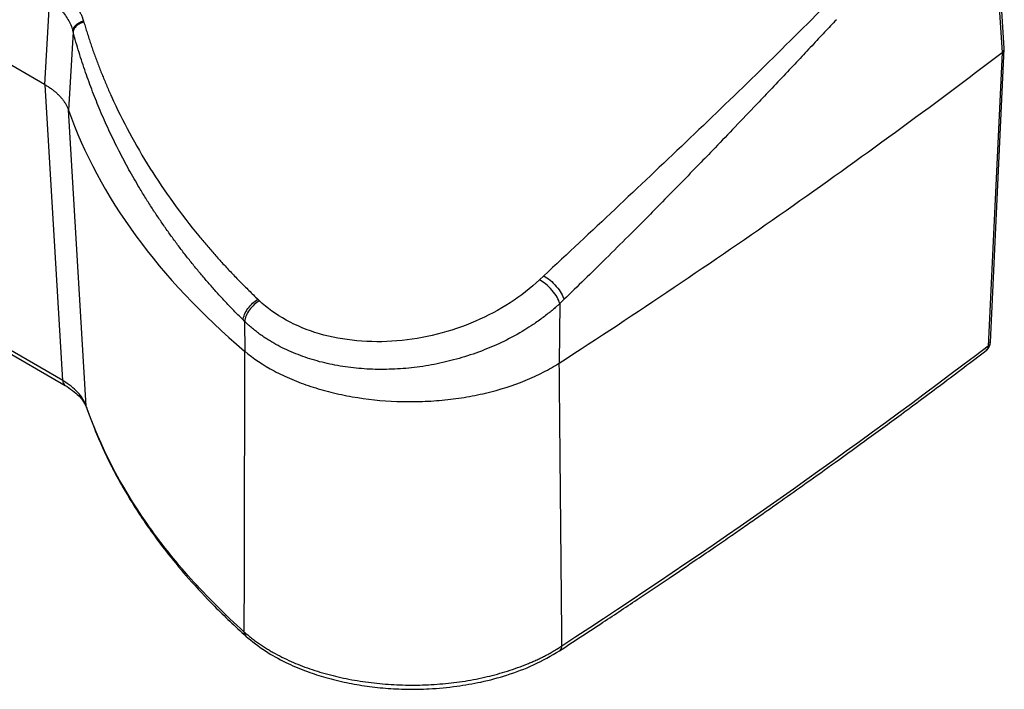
# Paper-space layout 'Web Drawing(2)' of a CAD drawing. Header units: millimetres. Extents: x 71 to 1085, y 76 to 849.
# Tile 62 of 63: x 971 to 1085, y 586 to 664. Entities that reach past the tile are written whole.
import ezdxf

# ---------------------------------------------------------------- set-up
doc = ezdxf.new("R2010")
doc.units = ezdxf.units.MM

psp = doc.layouts.new('Web Drawing(2)')

# ---------------------------------------------------------------- linework, layer by layer
for p, q in [((973.53, 656.42), (856.86, 723.77)), ((1083.41, 684.22), (1084.97, 660.13)), ((974.13, 666.81), (973.53, 656.42)), ((976.85, 662.54), (976.32, 653.42)), ((1084.97, 660.13), (1083.36, 626)), ((973.58, 656.39), (973.53, 656.42)), ((975.65, 621.97), (973.58, 656.39)), ((978.39, 619.02), (976.31, 653.46)), ((975.65, 621.97), (932.91, 646.65)), ((933.16, 646.11), (975.93, 621.42)), ((1031.63, 634.15), (1031.14, 633.69)), ((998.36, 631.44), (998.53, 631.27)), ((1033.49, 630.93), (1033.44, 624.02)), ((996.81, 628.86), (996.82, 625.41)), ((978.47, 618.73), (978.39, 619.02))]:
    psp.add_line(p, q)
at = {"flags": 128}
for points in [[(1085.24, 660.62), (1084.47, 672.48), (1083.68, 684.71)], [(1083.63, 626.46), (1084.41, 643.09), (1085.24, 660.57)]]:
    psp.add_lwpolyline(points, dxfattribs=at)
for centre, radius, start, end in [((976.3, 621.94), 0.642, 177.5367, 234.5685), ((997.46, 592.78), 0.724, 180.7249, 226.7821), ((1033.09, 591.1), 0.662, 306.445, 1.5204)]:
    psp.add_arc(centre, radius, start, end)
for points, knots in [([(976.35, 666.52), (976.4, 666.47), (976.5, 666.38), (976.64, 666.22), (976.78, 666.07), (976.91, 665.91), (977.04, 665.75), (977.16, 665.59), (977.28, 665.42), (977.43, 665.19), (977.6, 664.91), (977.78, 664.55), (977.93, 664.19), (978.02, 663.94), (978.06, 663.82)], [0, 0, 0, 0, 0.0624284, 0.1247668, 0.1870497, 0.2493118, 0.3115879, 0.3739126, 0.4363205, 0.498846, 0.6241229, 0.7492223, 0.8744221, 1, 1, 1, 1]), ([(975.36, 665.15), (975.71, 664.79), (976.01, 664.4), (976.5, 663.57), (976.69, 663.13), (976.82, 662.67)], [0, 0, 0, 0, 0.5, 0.5, 1, 1, 1, 1]), ([(1064.31, 665.47), (1059.03, 660.17), (1053.63, 654.92), (1042.7, 644.5), (1037.17, 639.32), (1031.63, 634.15)], [0, 0, 0, 0, 0.5, 0.5, 1, 1, 1, 1]), ([(976.82, 662.67), (976.83, 662.79), (976.87, 662.9), (977, 663.14), (977.09, 663.26), (977.33, 663.47), (977.47, 663.57), (977.76, 663.72), (977.91, 663.78), (978.06, 663.82)], [0, 0, 0, 0, 0.25, 0.25, 0.5, 0.5, 0.75, 0.75, 1, 1, 1, 1]), ([(978.11, 663.67), (977.96, 663.63), (977.8, 663.58), (977.51, 663.43), (977.37, 663.33), (977.13, 663.12), (977.04, 663), (976.9, 662.77), (976.87, 662.65), (976.85, 662.54)], [0, 0, 0, 0, 0.25, 0.25, 0.5, 0.5, 0.75, 0.75, 1, 1, 1, 1]), ([(978.11, 663.67), (978.17, 663.46), (978.29, 663.04), (978.49, 662.41), (978.69, 661.78), (978.9, 661.16), (979.11, 660.53), (979.33, 659.91), (979.56, 659.29), (979.79, 658.68), (980.03, 658.06), (980.28, 657.44), (980.53, 656.83), (980.79, 656.22), (981.05, 655.61), (981.87, 653.78), (983.36, 650.77), (985.75, 646.66), (988.45, 642.66), (990.73, 639.7), (992.4, 637.71), (993.34, 636.63), (994.29, 635.57), (995.28, 634.52), (996.28, 633.48), (997.31, 632.45), (998.01, 631.77), (998.36, 631.44)], [0, 0, 0, 0, 0.0176853, 0.0353687, 0.053051, 0.0707332, 0.0884162, 0.1061009, 0.1237883, 0.1414792, 0.1591747, 0.1768755, 0.1945826, 0.212297, 0.2300195, 0.2477511, 0.3722918, 0.4970003, 0.6222698, 0.7477133, 0.7837252, 0.8197345, 0.8557485, 0.8917747, 0.9278204, 0.9638931, 1, 1, 1, 1]), ([(1065.69, 663.95), (1065.23, 663.47), (1064.29, 662.46), (1062.82, 660.89), (1061.23, 659.2), (1059.53, 657.39), (1057.8, 655.57), (1055.82, 653.48), (1053.66, 651.23), (1051.47, 648.94), (1048.66, 646.05), (1045.41, 642.72), (1041.86, 639.15), (1038.91, 636.22), (1036.41, 633.76), (1034.78, 632.17), (1033.98, 631.4)], [0, 0, 0, 0, 0.044132, 0.091829, 0.143092, 0.197921, 0.256317, 0.309431, 0.388055, 0.462525, 0.51859, 0.653764, 0.769267, 0.850078, 0.926989, 1, 1, 1, 1]), ([(996.64, 629.03), (996.48, 629.19), (996.16, 629.51), (995.68, 629.99), (995.21, 630.48), (994.74, 630.97), (994.28, 631.47), (993.82, 631.97), (993.36, 632.48), (992.91, 632.99), (992.46, 633.5), (992.02, 634.02), (991.57, 634.55), (991.14, 635.07), (990.7, 635.61), (990.28, 636.14), (989.85, 636.68), (989.43, 637.23), (989.02, 637.78), (988.61, 638.33), (988.2, 638.88), (987.8, 639.45), (987.4, 640.01), (987.01, 640.58), (986.62, 641.15), (986.24, 641.73), (985.86, 642.31), (985.49, 642.9), (985.12, 643.49), (984.76, 644.08), (984.11, 645.17), (983.19, 646.77), (982.06, 648.92), (980.99, 651.12), (980.17, 652.98), (979.55, 654.47), (979.12, 655.58), (978.7, 656.7), (978.29, 657.83), (977.91, 658.99), (977.54, 660.16), (977.18, 661.34), (976.96, 662.14), (976.85, 662.54)], [0, 0, 0, 0, 0.016444, 0.032934, 0.049471, 0.066053, 0.082682, 0.099357, 0.116078, 0.132846, 0.149659, 0.166519, 0.183426, 0.200379, 0.217378, 0.234424, 0.251516, 0.268655, 0.28584, 0.303072, 0.32035, 0.337675, 0.355046, 0.372465, 0.38993, 0.407441, 0.424999, 0.442604, 0.460256, 0.477955, 0.4957, 0.557143, 0.61947, 0.682681, 0.746777, 0.777391, 0.808301, 0.839508, 0.871013, 0.902814, 0.934912, 0.967308, 1, 1, 1, 1]), ([(1033.44, 624.02), (1042.45, 629.84), (1051.25, 635.76), (1068.43, 647.8), (1076.81, 653.92), (1084.97, 660.13)], [0, 0, 0, 0, 0.5, 0.5, 1, 1, 1, 1]), ([(1084.97, 660.13), (1085.05, 660.21), (1085.22, 660.36), (1085.23, 660.54), (1085.23, 660.63)], [0, 0, 0, 0, 0.5216857, 1, 1, 1, 1]), ([(973.58, 656.39), (973.64, 656.35), (973.77, 656.28), (973.94, 656.17), (974.12, 656.05), (974.29, 655.94), (974.45, 655.82), (974.61, 655.69), (974.76, 655.57), (974.91, 655.44), (975.05, 655.31), (975.19, 655.18), (975.32, 655.04), (975.44, 654.9), (975.56, 654.77), (975.67, 654.62), (975.77, 654.48), (975.87, 654.34), (975.96, 654.2), (976.04, 654.05), (976.12, 653.9), (976.19, 653.76), (976.25, 653.61), (976.29, 653.51), (976.31, 653.46)], [0, 0, 0, 0, 0.0449, 0.089957, 0.135155, 0.180481, 0.225919, 0.271452, 0.317067, 0.362745, 0.408473, 0.454232, 0.500008, 0.545783, 0.591542, 0.637269, 0.682947, 0.72856, 0.774092, 0.819528, 0.864852, 0.910048, 0.955103, 1, 1, 1, 1]), ([(976.32, 653.42), (978.09, 648.42), (980.71, 643.52), (987.59, 634.13), (991.84, 629.63), (996.81, 625.41)], [0, 0, 0, 0, 0.5, 0.5, 1, 1, 1, 1]), ([(1031.63, 634.15), (1031.86, 634.03), (1032.11, 633.86), (1032.62, 633.45), (1032.87, 633.2), (1033.32, 632.68), (1033.52, 632.4), (1033.82, 631.87), (1033.92, 631.62), (1033.98, 631.4)], [0, 0, 0, 0, 0.25, 0.25, 0.5, 0.5, 0.75, 0.75, 1, 1, 1, 1]), ([(1031.14, 633.69), (1030.11, 632.73), (1028.96, 631.83), (1026.45, 630.21), (1025.1, 629.49), (1022.25, 628.26), (1020.75, 627.75), (1017.69, 626.98), (1016.11, 626.72), (1012.98, 626.46), (1011.41, 626.47), (1008.37, 626.75), (1006.9, 627.02), (1004.13, 627.83), (1002.83, 628.37), (1000.49, 629.66), (999.43, 630.42), (998.53, 631.27)], [0, 0, 0, 0, 0.125, 0.125, 0.25, 0.25, 0.375, 0.375, 0.5, 0.5, 0.625, 0.625, 0.75, 0.75, 0.875, 0.875, 1, 1, 1, 1]), ([(1033.49, 630.93), (1033.43, 631.15), (1033.33, 631.4), (1033.03, 631.93), (1032.84, 632.21), (1032.38, 632.74), (1032.13, 632.99), (1031.62, 633.4), (1031.37, 633.57), (1031.14, 633.69)], [0, 0, 0, 0, 0.25, 0.25, 0.5, 0.5, 0.75, 0.75, 1, 1, 1, 1]), ([(996.64, 629.03), (996.66, 629.22), (996.72, 629.44), (996.91, 629.9), (997.04, 630.14), (997.36, 630.58), (997.55, 630.8), (997.95, 631.16), (998.16, 631.31), (998.36, 631.44)], [0, 0, 0, 0, 0.25, 0.25, 0.5, 0.5, 0.75, 0.75, 1, 1, 1, 1]), ([(998.53, 631.27), (998.34, 631.15), (998.13, 631), (997.74, 630.64), (997.55, 630.44), (997.22, 629.99), (997.09, 629.75), (996.89, 629.29), (996.84, 629.06), (996.81, 628.86)], [0, 0, 0, 0, 0.25, 0.25, 0.5, 0.5, 0.75, 0.75, 1, 1, 1, 1]), ([(1033.49, 630.93), (1033.42, 630.86), (1033.25, 630.71), (1032.95, 630.44), (1032.57, 630.12), (1032.1, 629.74), (1031.38, 629.18), (1030.48, 628.55), (1028.98, 627.59), (1027.11, 626.56), (1024.64, 625.48), (1022.15, 624.63), (1019.54, 623.96), (1016.92, 623.51), (1014.28, 623.28), (1011.69, 623.26), (1009.15, 623.46), (1006.71, 623.86), (1004.38, 624.48), (1002.2, 625.29), (1000.67, 626.05), (999.69, 626.63), (999.18, 626.96), (998.67, 627.3), (998.18, 627.67), (997.71, 628.05), (997.25, 628.44), (996.96, 628.72), (996.81, 628.86)], [0, 0, 0, 0, 0.00806, 0.018613, 0.031719, 0.04745, 0.06589, 0.102519, 0.131272, 0.200105, 0.260235, 0.325393, 0.386694, 0.449837, 0.510832, 0.572598, 0.633258, 0.694183, 0.754862, 0.815505, 0.876747, 0.893766, 0.911012, 0.928467, 0.946112, 0.963929, 0.981898, 1, 1, 1, 1]), ([(1083.36, 626), (1083.34, 625.87), (1083.31, 625.64), (1083.16, 625.53), (1083.1, 625.48)], [0, 0, 0, 0, 0.575559, 1, 1, 1, 1]), ([(1083.1, 625.46), (1083.12, 625.47), (1083.27, 625.57), (1083.37, 625.72), (1083.45, 625.85)], [0, 0, 0, 0, 0.115324, 1, 1, 1, 1]), ([(1083.36, 626), (1083.45, 626.08), (1083.6, 626.22), (1083.61, 626.38), (1083.61, 626.46)], [0, 0, 0, 0, 0.55965, 1, 1, 1, 1]), ([(1083.45, 625.85), (1083.53, 626.02), (1083.62, 626.21), (1083.63, 626.42), (1083.63, 626.46)], [0, 0, 0, 0, 0.834747, 1, 1, 1, 1]), ([(996.81, 625.41), (996.81, 622.64), (996.79, 617.14), (996.77, 608.93), (996.75, 600.82), (996.74, 595.45), (996.74, 592.77)], [0, 0, 0, 0, 0.254223, 0.505631, 0.754223, 1, 1, 1, 1]), ([(996.82, 625.41), (997.82, 624.56), (998.97, 623.79), (1000.9, 622.76), (1001.58, 622.44), (1003.01, 621.83), (1003.75, 621.55), (1005.27, 621.05), (1006.06, 620.83), (1007.67, 620.42), (1008.5, 620.25), (1011.05, 619.8), (1012.77, 619.63), (1014.96, 619.54), (1015.4, 619.53), (1016.28, 619.53), (1016.73, 619.53), (1018.06, 619.57), (1018.93, 619.62), (1020.67, 619.78), (1021.52, 619.89), (1022.79, 620.1), (1023.21, 620.17), (1024.04, 620.34), (1024.46, 620.43), (1026.51, 620.91), (1028.05, 621.4), (1029.84, 622.13), (1030.19, 622.28), (1030.89, 622.6), (1031.23, 622.77), (1032.22, 623.28), (1032.85, 623.64), (1033.44, 624.02)], [0, 0, 0, 0, 0.125, 0.125, 0.1875, 0.1875, 0.25, 0.25, 0.3125, 0.3125, 0.375, 0.375, 0.5, 0.5, 0.53125, 0.53125, 0.5625, 0.5625, 0.625, 0.625, 0.6875, 0.6875, 0.71875, 0.71875, 0.75, 0.75, 0.875, 0.875, 0.90625, 0.90625, 0.9375, 0.9375, 1, 1, 1, 1]), ([(1033.48, 590.56), (1035.08, 591.61), (1038.1, 593.58), (1042.35, 596.4), (1046.07, 598.9), (1049.1, 600.96), (1051.51, 602.6), (1053.37, 603.89), (1055.01, 605.02), (1056.82, 606.28), (1059.07, 607.86), (1061.94, 609.89), (1065.29, 612.28), (1069.12, 615.04), (1073.39, 618.17), (1078.12, 621.68), (1081.39, 624.16), (1083.11, 625.46)], [0, 0, 0, 0, 0.092379, 0.175081, 0.248105, 0.31145, 0.354432, 0.391438, 0.422469, 0.452473, 0.50033, 0.558308, 0.626406, 0.704624, 0.792963, 0.891422, 1, 1, 1, 1]), ([(978.39, 619.02), (978.2, 619.57), (977.86, 620.11), (976.94, 621.11), (976.35, 621.57), (975.65, 621.97)], [0, 0, 0, 0, 0.5, 0.5, 1, 1, 1, 1]), ([(975.93, 621.42), (976.5, 621.03), (977.39, 620.43), (978.13, 619.49), (978.35, 618.99), (978.46, 618.73)], [0, 0, 0, 0, 0.4733261, 0.7301798, 1, 1, 1, 1]), ([(996.74, 592.77), (994.51, 594.77), (992.45, 596.82), (988.67, 601.04), (986.96, 603.2), (982.34, 609.8), (979.99, 614.36), (978.39, 619.02)], [0, 0, 0, 0, 0.25, 0.25, 0.5, 0.5, 1, 1, 1, 1]), ([(978.46, 618.73), (978.75, 617.92), (979.3, 616.4), (980.19, 614.32), (981.02, 612.59), (981.73, 611.2), (982.31, 610.15), (982.77, 609.35), (983.21, 608.59), (983.85, 607.55), (984.81, 606.04), (986.21, 604.03), (988.05, 601.6), (990.42, 598.78), (993.37, 595.59), (995.72, 593.41), (996.96, 592.26)], [0, 0, 0, 0, 0.086803, 0.161508, 0.224117, 0.27463, 0.31305, 0.339376, 0.36309, 0.39619, 0.454984, 0.530527, 0.622813, 0.731831, 0.857566, 1, 1, 1, 1]), ([(996.74, 592.77), (996.81, 592.71), (996.95, 592.58), (997.17, 592.39), (997.4, 592.21), (997.62, 592.03), (997.85, 591.85), (998.08, 591.68), (998.31, 591.52), (998.54, 591.36), (998.77, 591.2), (999, 591.05), (999.23, 590.9), (999.46, 590.76), (999.69, 590.62), (999.91, 590.49), (1000.72, 590.03), (1002.16, 589.31), (1004.4, 588.43), (1006.76, 587.72), (1009.27, 587.16), (1011.87, 586.78), (1014.52, 586.57), (1017.21, 586.54), (1019.87, 586.69), (1022.5, 587.01), (1025.03, 587.51), (1027.47, 588.18), (1029.16, 588.79), (1030.24, 589.24), (1030.73, 589.46), (1031.23, 589.69), (1031.73, 589.94), (1032.24, 590.21), (1032.75, 590.5), (1033.26, 590.8), (1033.58, 591.01), (1033.75, 591.11)], [0, 0, 0, 0, 0.009275, 0.018439, 0.027486, 0.036411, 0.04521, 0.053879, 0.062412, 0.070805, 0.079054, 0.087155, 0.095104, 0.102897, 0.110531, 0.118, 0.125303, 0.189396, 0.250348, 0.313497, 0.375222, 0.437823, 0.500002, 0.562184, 0.624781, 0.68651, 0.749655, 0.810612, 0.8747, 0.888536, 0.902946, 0.917905, 0.93339, 0.94937, 0.96582, 0.982707, 1, 1, 1, 1]), ([(996.96, 592.26), (997.69, 591.66), (999.06, 590.55), (1001.46, 589.23), (1003.75, 588.24), (1006.03, 587.48), (1008.33, 586.9), (1010.75, 586.46), (1013.19, 586.18), (1015.72, 586.06), (1018.51, 586.11), (1021.41, 586.38), (1024.45, 586.91), (1027.48, 587.72), (1030.64, 588.9), (1032.5, 589.99), (1033.48, 590.56)], [0, 0, 0, 0, 0.087068, 0.164003, 0.23089, 0.287799, 0.349733, 0.408671, 0.467694, 0.52682, 0.588878, 0.66624, 0.735334, 0.813953, 0.902153, 1, 1, 1, 1])]:
    psp.add_open_spline(points, degree=3, knots=knots)
for points in [[(978.11, 663.67), (978.09, 663.72), (978.08, 663.77), (978.06, 663.82)], [(976.82, 662.67), (976.83, 662.63), (976.84, 662.58), (976.85, 662.54)], [(1084.97, 660.13), (1084.97, 660.13), (1084.97, 660.13), (1084.97, 660.13)], [(976.32, 653.42), (976.32, 653.43), (976.31, 653.45), (976.31, 653.46)], [(976.32, 653.42), (976.32, 653.42), (976.32, 653.42), (976.32, 653.42)], [(1033.49, 630.93), (1033.66, 631.09), (1033.82, 631.24), (1033.98, 631.4)], [(996.64, 629.03), (996.7, 628.97), (996.75, 628.91), (996.81, 628.86)], [(1083.36, 626), (1067.62, 614), (1051.07, 602.36), (1033.75, 591.11)], [(996.82, 625.41), (996.82, 625.41), (996.82, 625.41), (996.81, 625.41)], [(1033.75, 591.11), (1033.64, 602.08), (1033.54, 613.04), (1033.44, 624.02)]]:
    psp.add_open_spline(points, degree=3)

doc.saveas('drawing.dxf')
